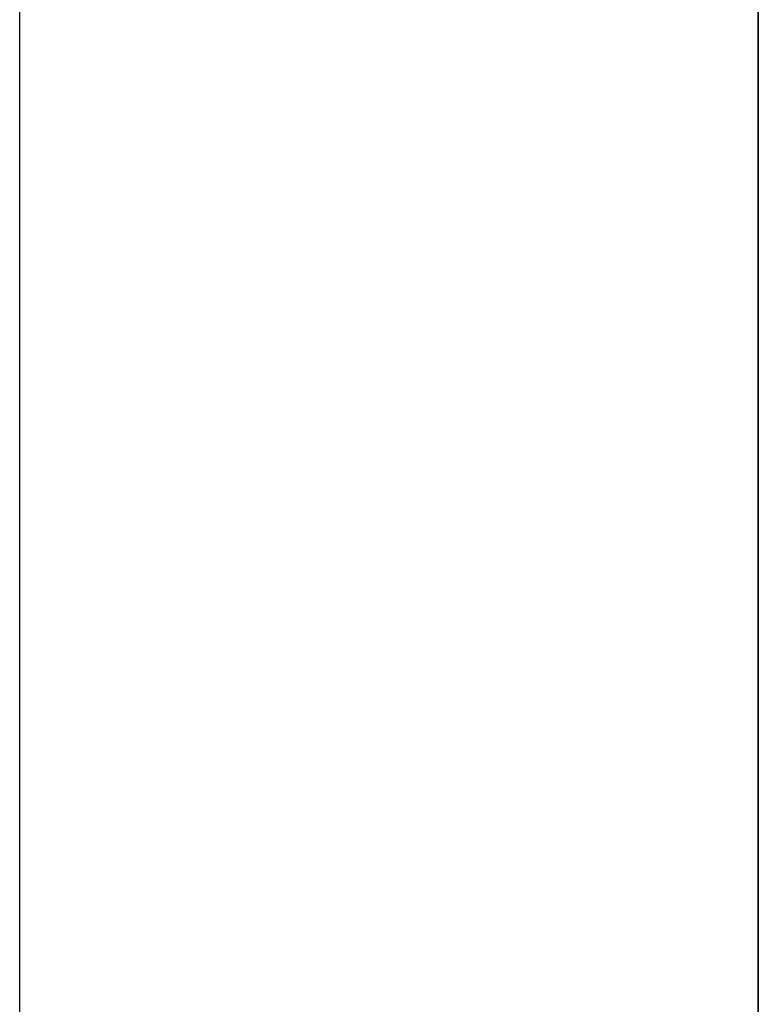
# Model space of a CAD drawing. Header units: millimetres. Extents: x 640 to 894, y 81 to 158.
# Tile 5 of 56: x 807 to 813, y 104 to 112. Entities that reach past the tile are written whole.
import ezdxf

# ---------------------------------------------------------------- set-up
doc = ezdxf.new("R2010")
doc.units = ezdxf.units.MM
doc.header["$LTSCALE"] = 0.1
doc.layers.get('Defpoints').update_dxf_attribs({"linetype": 'CONTINUOUS'})
for name, color, linetype in [('2', 7, 'CONTINUOUS'), ('DIM', 4, 'CONTINUOUS'), ('OUT', 3, 'CONTINUOUS')]:
    doc.layers.add(name, color=color, linetype=linetype)
doc.styles.add('DIM-7', font='SIMPLEX.shx', dxfattribs={"width": 0.7, "bigfont": 'chineset.shx'})
doc.dimstyles.new('CNS', dxfattribs={"dimtxt": 3.5, "dimasz": 2.5, "dimexe": 1, "dimexo": 1.5, "dimgap": 0.09, "dimtad": 0, "dimdsep": 46, "dimtxsty": 'DIM-7', "dimcen": 0.09, "dimclrd": 1, "dimclre": 1, "dimclrt": 4, "dimadec": 0, "dimazin": 0, "dimtfac": 1, "dimtix": 1, "dimtmove": 2, "dimatfit": 3, "dimfxl": 1, "dimtvp": 0.971429, "dimtolj": 1, "dimarcsym": 0})

# ---------------------------------------------------------------- blocks, each defined once
blk = doc.blocks.new('*D34')
at = {"layer": 'Defpoints', "color": 0, "transparency": 16777216}
for p in [(780.8454, 120.5141), (813.1944, 120.5141), (788.7945, 114.9281)]:
    blk.add_point(p, dxfattribs=at)
at = {"layer": 'DIM', "color": 7, "lineweight": -2, "transparency": 16777216}
for p, q in [((780.8454, 123.0141), (780.8454, 125.5141)), ((811.6944, 120.5141), (779.8454, 120.5141)), ((780.8454, 114.9281), (780.8454, 120.5141)), ((787.2945, 114.9281), (779.8454, 114.9281)), ((780.8454, 112.4281), (780.8454, 109.9281))]:
    blk.add_line(p, q, dxfattribs=at)
at = {"layer": 'DIM', "color": 7, "transparency": 16777216}
for points in [[(780.4288, 123.0141), (781.2621, 123.0141), (780.8454, 120.5141)], [(780.4288, 112.4281), (781.2621, 112.4281), (780.8454, 114.9281)]]:
    blk.add_solid(points, dxfattribs=at)
at = {"layer": 'DIM', "color": 7, "transparency": 16777216, "insert": (778.2954, 117.7211), "char_height": 3.5, "attachment_point": 5, "rotation": 90, "style": 'DIM-7'}
blk.add_mtext('\\A1;5.5', dxfattribs=at)

msp = doc.modelspace()

# ---------------------------------------------------------------- linework, layer by layer
at = {"layer": '2', "color": 0, "linetype": 'Continuous'}
for p, q in [((813.1944, 100.2785), (813.1944, 119.5778)), ((807.1944, 100.2785), (807.1944, 119.2796)), ((813.1944, 114.0499), (813.1944, 100.2141))]:
    msp.add_line(p, q, dxfattribs=at)
at = {"layer": 'OUT', "color": 0, "linetype": 'Continuous'}
for p, q in [((813.1944, 111.1981), (813.1944, 112.5141)), ((813.1944, 104.6202), (813.1944, 111.1981)), ((813.1944, 104.2362), (813.1944, 104.6203))]:
    msp.add_line(p, q, dxfattribs=at)

# ---------------------------------------------------------------- dimensions: what is measured, and where the dimension line sits
at = {"layer": 'DIM', "color": 0}
dim = msp.add_linear_dim(base=(780.8454, 120.5141), p1=(788.7945, 114.9281), p2=(813.1944, 120.5141), angle=90, text='5.5', dimstyle='CNS', override={"dimgap": 0.8, "dimtad": 1, "dimclrd": 7, "dimclre": 7, "dimclrt": 7, "dimtmove": 1}, dxfattribs=at)
dim.commit()
dim.dimension.update_dxf_attribs({"geometry": '*D34', "text_midpoint": (778.2954, 117.7211)})

doc.saveas('drawing.dxf')
